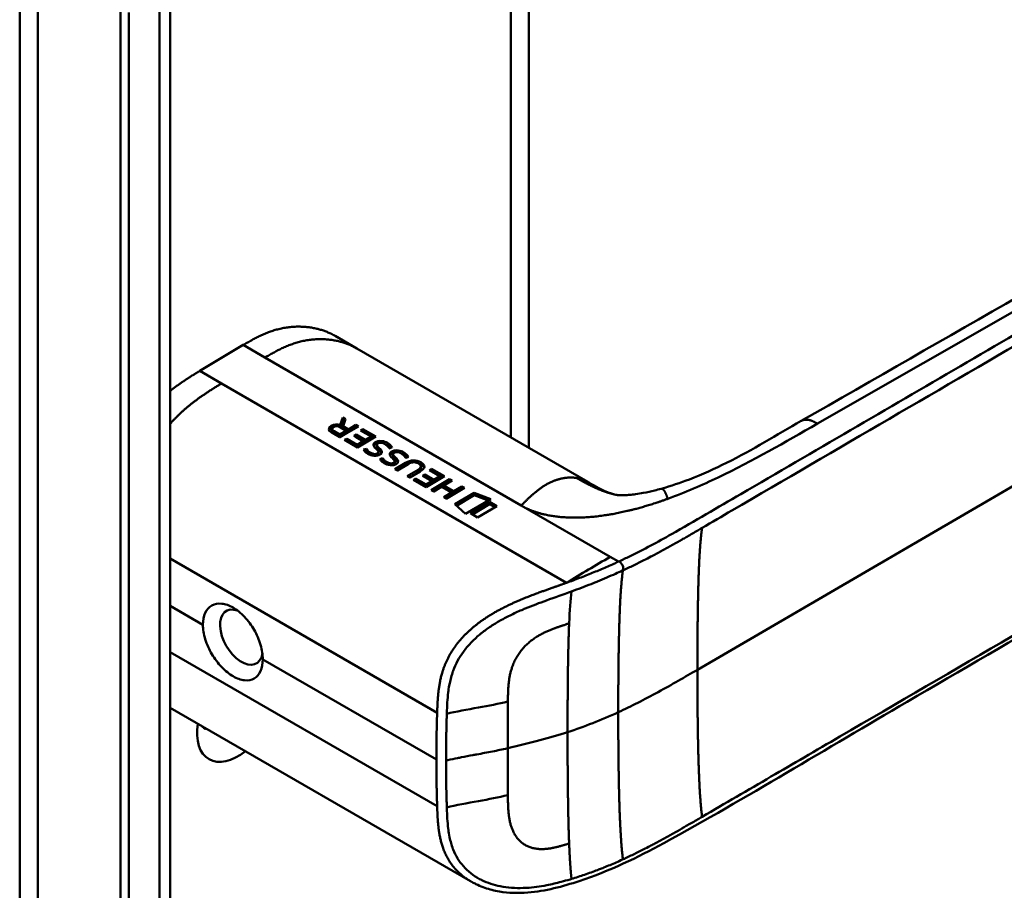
# Model space of a CAD drawing. Header units: millimetres. Extents: x 20 to 833, y 20 to 574.
# Tile 8 of 19: x 369 to 401, y 121 to 149. Entities that reach past the tile are written whole.
import ezdxf

# ---------------------------------------------------------------- set-up
doc = ezdxf.new("R2010")
doc.units = ezdxf.units.MM
doc.header["$LTSCALE"] = 2
doc.layers.add('Sichtbare Kanten(DIN)', color=7, linetype='Continuous', lineweight=50)
doc.layers.add('Sichtbare tangentiale Kanten(DIN)', color=7, linetype='Continuous', lineweight=50)

msp = doc.modelspace()

# ---------------------------------------------------------------- linework, layer by layer
at = {"layer": 'Sichtbare Kanten(DIN)'}
for p, q in [((385.08, 164.073), (385.08, 135.2)), ((373.412, 150.097), (373.412, 88.229)), ((371.796, 87), (371.796, 149.521)), ((372.07, 149.362), (372.07, 86.841)), ((379.491, 138.427), (378.784, 138.835)), ((374.374, 137.7), (375.788, 138.542)), ((379.491, 138.427), (387.008, 134.087)), ((374.374, 137.7), (375.081, 137.292)), ((375.081, 137.292), (386.314, 130.806)), ((378.946, 135.941), (379.03, 136.184)), ((379.03, 136.184), (379.031, 136.103)), ((379.03, 136.184), (379.121, 136.132)), ((379.535, 135.893), (378.938, 135.538)), ((378.946, 135.941), (378.947, 135.868)), ((378.949, 135.866), (379.031, 136.103)), ((379.144, 135.754), (378.959, 135.861)), ((379.031, 136.103), (379.097, 136.065)), ((379.121, 136.132), (379.04, 135.9)), ((379.04, 135.9), (379.041, 135.819)), ((379.04, 135.9), (379.217, 135.797)), ((379.217, 135.797), (379.455, 135.939)), ((379.455, 135.939), (379.535, 135.893)), ((379.455, 135.939), (379.456, 135.858)), ((378.938, 135.538), (378.665, 135.697)), ((378.683, 135.81), (378.684, 135.729)), ((378.747, 135.735), (378.932, 135.628)), ((378.748, 135.654), (378.933, 135.547)), ((378.932, 135.628), (379.144, 135.754)), ((378.932, 135.628), (378.933, 135.547)), ((378.933, 135.547), (379.145, 135.673)), ((379.041, 135.819), (379.218, 135.716)), ((379.144, 135.754), (379.145, 135.673)), ((379.217, 135.797), (379.218, 135.716)), ((379.218, 135.716), (379.456, 135.858)), ((379.386, 135.583), (379.459, 135.626)), ((379.688, 135.409), (379.386, 135.583)), ((379.456, 135.858), (379.466, 135.852)), ((379.456, 135.543), (379.46, 135.545)), ((379.459, 135.626), (379.76, 135.452)), ((379.459, 135.626), (379.46, 135.545)), ((379.46, 135.545), (379.762, 135.371)), ((380.103, 135.564), (379.507, 135.209)), ((379.609, 135.764), (379.682, 135.808)), ((379.952, 135.566), (379.609, 135.764)), ((379.679, 135.724), (379.683, 135.727)), ((379.682, 135.808), (380.103, 135.564)), ((379.682, 135.808), (379.683, 135.727)), ((379.683, 135.727), (380.035, 135.523)), ((379.76, 135.452), (379.952, 135.566)), ((379.952, 135.566), (379.953, 135.485)), ((379.09, 135.451), (379.162, 135.494)), ((379.507, 135.209), (379.09, 135.451)), ((379.159, 135.411), (379.163, 135.413)), ((379.162, 135.494), (379.163, 135.413)), ((379.162, 135.494), (379.501, 135.298)), ((379.163, 135.413), (379.502, 135.217)), ((379.501, 135.298), (379.688, 135.409)), ((379.501, 135.298), (379.502, 135.217)), ((379.502, 135.217), (379.689, 135.328)), ((379.688, 135.409), (379.689, 135.328)), ((379.76, 135.452), (379.762, 135.371)), ((379.762, 135.371), (379.953, 135.485)), ((380.135, 135.296), (380.136, 135.215)), ((380.135, 135.291), (380.136, 135.21)), ((380.169, 135.34), (380.167, 135.339)), ((379.704, 135.138), (379.796, 135.168)), ((379.755, 135.073), (379.797, 135.087)), ((379.796, 135.168), (379.797, 135.087)), ((380.023, 135.002), (380.028, 135.001)), ((380.186, 135.075), (380.184, 135.078)), ((380.185, 135.217), (380.186, 135.136)), ((380.188, 135.064), (380.189, 134.983)), ((380.216, 135.187), (380.217, 135.106)), ((380.665, 134.99), (380.666, 134.909)), ((380.665, 134.984), (380.666, 134.903)), ((380.7, 135.034), (380.697, 135.032)), ((380.715, 134.91), (380.716, 134.829)), ((380.235, 134.831), (380.326, 134.861)), ((380.285, 134.766), (380.327, 134.78)), ((380.326, 134.861), (380.327, 134.78)), ((380.553, 134.695), (380.558, 134.694)), ((380.716, 134.768), (380.715, 134.771)), ((380.718, 134.757), (380.719, 134.676)), ((380.726, 134.505), (381.069, 134.709)), ((380.746, 134.88), (380.747, 134.799)), ((380.795, 134.464), (381.07, 134.628)), ((381.152, 134.666), (380.804, 134.459)), ((381.499, 134.681), (381.497, 134.682)), ((381.574, 134.591), (381.575, 134.51)), ((380.804, 134.459), (380.726, 134.505)), ((381.129, 134.272), (381.477, 134.479)), ((381.207, 134.226), (381.129, 134.272)), ((381.198, 134.231), (381.478, 134.398)), ((381.55, 134.43), (381.207, 134.226)), ((381.623, 134.29), (381.696, 134.333)), ((381.924, 134.116), (381.623, 134.29)), ((381.696, 134.333), (381.697, 134.252)), ((381.696, 134.333), (381.997, 134.159)), ((382.34, 134.27), (381.744, 133.916)), ((381.846, 134.471), (381.918, 134.514)), ((382.189, 134.273), (381.846, 134.471)), ((381.915, 134.431), (381.919, 134.433)), ((381.918, 134.514), (382.34, 134.27)), ((381.918, 134.514), (381.919, 134.433)), ((381.919, 134.433), (382.271, 134.23)), ((381.997, 134.159), (382.189, 134.273)), ((382.189, 134.273), (382.19, 134.192)), ((381.326, 134.157), (381.399, 134.201)), ((381.744, 133.916), (381.326, 134.157)), ((381.396, 134.117), (381.4, 134.12)), ((381.399, 134.201), (381.738, 134.005)), ((381.399, 134.201), (381.4, 134.12)), ((381.4, 134.12), (381.739, 133.924)), ((381.693, 134.25), (381.697, 134.252)), ((381.697, 134.252), (381.998, 134.078)), ((381.738, 134.005), (381.924, 134.116)), ((381.738, 134.005), (381.739, 133.924)), ((381.739, 133.924), (381.925, 134.035)), ((381.909, 133.82), (382.505, 134.175)), ((381.924, 134.116), (381.925, 134.035)), ((381.978, 133.78), (382.506, 134.094)), ((381.997, 134.159), (381.998, 134.078)), ((381.998, 134.078), (382.19, 134.192)), ((382.583, 134.129), (382.321, 133.973)), ((382.321, 133.973), (382.645, 133.786)), ((382.321, 133.973), (382.322, 133.892)), ((382.505, 134.175), (382.583, 134.129)), ((382.505, 134.175), (382.506, 134.094)), ((382.506, 134.094), (382.515, 134.089)), ((382.645, 133.786), (382.908, 133.942)), ((382.908, 133.942), (382.986, 133.896)), ((382.908, 133.942), (382.909, 133.861)), ((381.987, 133.775), (381.909, 133.82)), ((382.246, 133.929), (381.987, 133.775)), ((382.571, 133.741), (382.246, 133.929)), ((382.312, 133.587), (382.571, 133.741)), ((382.322, 133.892), (382.646, 133.705)), ((382.381, 133.547), (382.572, 133.66)), ((382.986, 133.896), (382.39, 133.542)), ((382.571, 133.741), (382.572, 133.66)), ((382.645, 133.786), (382.646, 133.705)), ((382.646, 133.705), (382.909, 133.861)), ((382.676, 133.359), (383.303, 133.732)), ((382.731, 133.31), (383.304, 133.651)), ((382.909, 133.861), (382.918, 133.856)), ((383.303, 133.732), (383.842, 133.531)), ((383.303, 133.732), (383.304, 133.651)), ((383.304, 133.651), (383.758, 133.481)), ((389.39, 133.865), (389.39, 133.865)), ((382.39, 133.542), (382.312, 133.587)), ((383.025, 133.045), (382.676, 133.359)), ((383.842, 133.531), (383.025, 133.045)), ((383.18, 133.068), (383.806, 133.44)), ((383.25, 133.028), (383.807, 133.359)), ((384.043, 133.302), (383.418, 132.931)), ((383.806, 133.44), (383.807, 133.359)), ((383.806, 133.44), (384.043, 133.302)), ((383.807, 133.359), (383.975, 133.261)), ((383.418, 132.931), (383.18, 133.068)), ((383.212, 129.305), (383.212, 129.305)), ((373.412, 126.741), (383.18, 121.102)), ((382.397, 124.203), (382.397, 124.203)), ((385.08, 122.22), (385.08, 122.22)), ((383.18, 121.102), (383.18, 121.102))]:
    msp.add_line(p, q, dxfattribs=at)
for centre, major_axis, ratio, start_param, end_param in [((378.88, 135.605), (-0.314, 0.224), 0.867096, 5.088467, 5.919275), ((379.154, 135.788), (-0.47, 0.025), 0.306845, 5.8521, 6.824844), ((378.881, 135.524), (-0.314, 0.224), 0.867096, 5.753826, 5.919275), ((379.155, 135.707), (-0.47, 0.025), 0.306845, 0.02028, 0.541659), ((380.383, 135.056), (-0.239, 0.267), 0.619495, 5.625764, 6.147151), ((379.638, 135.533), (-0.482, 0.52), 0.283399, 2.674667, 2.735626), ((380.012, 135.19), (-0.167, 0.152), 0.729766, 2.233297, 2.693591), ((380.168, 135.07), (-0.0114, 0.0283), 0.581092, 4.323657, 4.631736), ((380.914, 134.749), (-0.239, 0.267), 0.619816, 5.625026, 6.146719), ((380.135, 135.267), (-0.514, 0.56), 0.272377, 2.69527, 2.754411), ((380.543, 134.885), (-0.167, 0.154), 0.73052, 2.242303, 2.700135), ((380.699, 134.764), (-0.0114, 0.0283), 0.581092, 4.323657, 4.631736), ((381.247, 133.672), (0.157, 1.112), 0.63156, 6.033796, 6.75226), ((381.248, 133.591), (0.157, 1.112), 0.63156, 0.331858, 0.469074), ((372.48, 134.161), (9.094, 0.433), 0.080576, 6.132809, 6.407742), ((381.248, 133.591), (0.157, 1.112), 0.63156, 6.033796, 6.131298), ((379.779, 134.52), (1.904, 0.072), 0.219647, 5.899786, 6.618126), ((379.78, 134.439), (1.904, 0.072), 0.219647, 0.091668, 0.33494), ((372.481, 134.08), (9.094, 0.433), 0.080576, 6.132809, 6.280449), ((375.731, 129.037), (0.492, -0.852), 0.57735, 2.535836, 6.884393), ((375.606, 126.675), (-0.93, -1.611), 0.57735, 5.305464, 7.260907), ((375.04, 127.002), (-0.53, -0.918), 0.57735, 6.086577, 6.479794)]:
    msp.add_ellipse(centre, major_axis=major_axis, ratio=ratio, start_param=start_param, end_param=end_param, dxfattribs=at)
for points, degree, knots in [([(393.949, 136.07), (403.417, 141.492), (412.883, 146.913), (423.323, 152.939), (424.355, 153.536), (425.387, 154.132)], 3, [0, 0, 0, 0, 10.000028, 10.000028, 11.098058, 11.098058, 11.098058, 11.098058]), ([(368.514, 91.495), (368.514, 102.382), (368.514, 113.269), (368.514, 133.891), (368.514, 143.627), (368.514, 153.363)], 3, [0, 0, 0, 0, 10, 10, 18.94314, 18.94314, 18.94314, 18.94314]), ([(430.023, 148.164), (430.023, 148.164), (430.023, 148.163), (430.023, 148.162), (430.023, 148.162), (430.023, 148.161), (430.023, 148.16), (430.024, 148.159), (430.024, 148.158), (430.024, 148.156), (430.024, 148.155), (430.025, 148.153), (430.025, 148.152), (430.026, 148.148), (430.026, 148.146), (430.027, 148.139), (430.028, 148.135), (430.03, 148.121), (430.032, 148.112), (430.037, 148.077), (430.041, 148.053), (430.054, 147.958), (430.06, 147.891), (430.073, 147.624), (430.058, 147.431), (429.943, 146.872), (429.773, 146.513), (429.256, 145.803), (428.884, 145.451), (427.917, 144.712), (427.282, 144.339), (425.089, 143.06), (423.528, 142.152), (417.286, 138.518), (412.605, 135.792), (404.412, 131.021), (400.901, 128.976), (394.757, 125.398), (392.192, 123.827), (388.63, 121.874), (387.72, 121.43), (386.188, 120.928), (385.622, 120.774), (384.74, 120.704), (384.426, 120.711), (383.963, 120.79), (383.804, 120.83), (383.572, 120.911), (383.495, 120.942), (383.38, 120.995), (383.341, 121.014), (383.283, 121.044), (383.263, 121.055), (383.234, 121.071), (383.223, 121.077), (383.208, 121.086), (383.202, 121.089), (383.194, 121.094), (383.191, 121.095), (383.187, 121.098), (383.185, 121.099), (383.183, 121.1), (383.181, 121.101), (383.18, 121.102)], 3, [0, 0, 0, 0, 0.000812, 0.000812, 0.001159, 0.001159, 0.001709, 0.001709, 0.00226, 0.00226, 0.00297, 0.00297, 0.004051, 0.004051, 0.005946, 0.005946, 0.009784, 0.009784, 0.018899, 0.018899, 0.044942, 0.044942, 0.123041, 0.123041, 0.357876, 0.357876, 0.819393, 0.819393, 1.341428, 1.341428, 2.016287, 2.016287, 3.678544, 3.678544, 8.665313, 8.665313, 12.40539, 12.40539, 15.210451, 15.210451, 16.085372, 16.085372, 16.55485, 16.55485, 16.809473, 16.809473, 16.944798, 16.944798, 17.014076, 17.014076, 17.049094, 17.049094, 17.066817, 17.066817, 17.075861, 17.075861, 17.080537, 17.080537, 17.082986, 17.082986, 17.084274, 17.084274, 17.085621, 17.085621, 17.085621, 17.085621]), ([(378.784, 138.835), (378.618, 138.931), (378.092, 139.16), (377.468, 139.226), (376.794, 139.115), (376.24, 138.803), (375.788, 138.542)], 5, [0.4967795, 0.4967795, 0.4967795, 0.4967795, 0.4967795, 0.4967795, 0.6666667, 1, 1, 1, 1, 1, 1]), ([(389.39, 133.865), (389.712, 133.953), (390.018, 134.059), (390.737, 134.336), (391.138, 134.519), (392.381, 135.134), (393.142, 135.609), (393.949, 136.07)], 3, [0, 0, 0, 0, 0.257742, 0.257742, 0.636588, 0.636588, 1.488142, 1.488142, 1.488142, 1.488142]), ([(381.497, 134.682), (381.488, 134.688), (381.477, 134.693), (381.446, 134.707), (381.423, 134.715), (381.376, 134.724), (381.354, 134.726), (381.306, 134.724), (381.283, 134.72), (381.221, 134.703), (381.184, 134.685), (381.152, 134.666)], 3, [-0.09871822, -0.09871822, -0.09871822, -0.09871822, -0.08841169, -0.08841169, -0.06862142, -0.06862142, -0.05132957, -0.05132957, -0.03330955, -0.03330955, 0, 0, 0, 0]), ([(387.018, 134.081), (387.139, 134.011), (387.247, 133.95), (387.437, 133.847), (387.52, 133.806), (387.699, 133.728), (387.78, 133.701), (387.867, 133.68)], 3, [0, 0, 0, 0, 0.1284427, 0.1284427, 0.2652531, 0.2652531, 0.4733811, 0.4733811, 0.4733811, 0.4733811]), ([(387.867, 133.68), (387.935, 133.663), (387.953, 133.661), (388.03, 133.655), (388.061, 133.653), (388.136, 133.653), (388.167, 133.653), (388.251, 133.656), (388.309, 133.66), (388.429, 133.671), (388.493, 133.678), (388.641, 133.698), (388.725, 133.713), (388.934, 133.752), (389.058, 133.78), (389.25, 133.827), (389.321, 133.846), (389.39, 133.865)], 3, [0, 0, 0, 0, 0.1743179, 0.1743179, 0.2462745, 0.2462745, 0.2848204, 0.2848204, 0.3367602, 0.3367602, 0.387016, 0.387016, 0.4510804, 0.4510804, 0.5461058, 0.5461058, 0.6016777, 0.6016777, 0.6016777, 0.6016777]), ([(374.478, 129.439), (374.478, 129.439), (374.478, 129.439), (374.478, 129.58), (374.504, 129.716), (374.605, 129.935), (374.682, 130.018), (374.858, 130.116), (374.968, 130.138), (375.208, 130.114), (375.338, 130.067), (375.46, 129.997), (375.582, 129.926), (375.711, 129.824), (375.949, 129.571), (376.057, 129.422), (376.229, 129.124), (376.303, 128.954), (376.402, 128.62), (376.426, 128.455), (376.426, 128.314), (376.426, 128.314), (376.426, 128.314)], 3, [1.55009, 1.55009, 1.55009, 1.55009, 1.550123, 1.550123, 1.679687, 1.679687, 1.809251, 1.809251, 1.938041, 1.938041, 2.066832, 2.066832, 2.066832, 2.195892, 2.195892, 2.324951, 2.324951, 2.454246, 2.454246, 2.58354, 2.58354, 2.583573, 2.583573, 2.583573, 2.583573]), ([(374.478, 129.439), (374.478, 129.298), (374.504, 129.133), (374.605, 128.8), (374.682, 128.632), (374.858, 128.335), (374.968, 128.188), (375.208, 127.938), (375.338, 127.836), (375.582, 127.695), (375.711, 127.648), (375.949, 127.622), (376.057, 127.644), (376.229, 127.74), (376.303, 127.821), (376.402, 128.038), (376.426, 128.174), (376.426, 128.314)], 3, [-1.550092, -1.550092, -1.550092, -1.550092, -1.420561, -1.420561, -1.290997, -1.290997, -1.162206, -1.162206, -1.033415, -1.033415, -0.904355, -0.904355, -0.775296, -0.775296, -0.646001, -0.646001, -0.51674, -0.51674, -0.51674, -0.51674])]:
    msp.add_open_spline(points, degree=degree, knots=knots, dxfattribs=at)
for points, degree in [([(374.374, 137.7), (374.167, 137.573), (373.967, 137.448), (373.775, 137.32), (373.589, 137.188), (373.412, 137.049)], 5), ([(378.665, 135.697), (378.576, 135.752), (378.528, 135.836), (378.656, 135.912)], 3), ([(378.959, 135.861), (378.902, 135.894), (378.816, 135.922), (378.73, 135.871)], 3), ([(378.589, 135.769), (378.601, 135.79), (378.623, 135.811), (378.657, 135.831)], 3), ([(380.026, 135.293), (380.023, 135.318), (380.035, 135.343), (380.067, 135.368)], 3), ([(380.114, 135.163), (380.055, 135.218), (380.032, 135.256), (380.026, 135.293)], 3), ([(380.038, 135.256), (380.045, 135.267), (380.056, 135.278), (380.068, 135.287)], 3), ([(380.067, 135.368), (380.119, 135.409), (380.199, 135.432), (380.305, 135.418)], 3), ([(380.068, 135.287), (380.091, 135.305), (380.118, 135.319), (380.151, 135.328)], 3), ([(380.167, 135.339), (380.141, 135.324), (380.133, 135.311), (380.135, 135.291)], 3), ([(380.135, 135.291), (380.139, 135.272), (380.155, 135.248), (380.185, 135.217)], 3), ([(380.471, 135.265), (380.416, 135.314), (380.359, 135.347), (380.296, 135.358)], 3), ([(380.305, 135.418), (380.366, 135.409), (380.423, 135.39), (380.479, 135.357)], 3), ([(380.417, 135.307), (380.438, 135.299), (380.459, 135.288), (380.48, 135.276)], 3), ([(380.539, 135.174), (380.539, 135.174), (380.519, 135.224), (380.471, 135.265)], 3), ([(380.479, 135.357), (380.497, 135.347), (380.513, 135.336), (380.531, 135.323)], 3), ([(380.48, 135.276), (380.498, 135.266), (380.514, 135.255), (380.532, 135.242)], 3), ([(380.531, 135.323), (380.594, 135.28), (380.63, 135.221), (380.634, 135.209)], 3), ([(380.532, 135.242), (380.555, 135.227), (380.574, 135.209), (380.589, 135.192)], 3), ([(379.722, 135.11), (379.716, 135.118), (379.704, 135.138), (379.704, 135.138)], 3), ([(379.803, 135.031), (379.778, 135.05), (379.743, 135.08), (379.722, 135.11)], 3), ([(379.796, 135.168), (379.796, 135.168), (379.839, 135.113), (379.86, 135.092)], 3), ([(379.797, 135.087), (379.797, 135.087), (379.84, 135.032), (379.861, 135.011)], 3), ([(379.987, 134.944), (379.917, 134.962), (379.863, 134.987), (379.803, 135.031)], 3), ([(379.86, 135.092), (379.899, 135.054), (379.945, 135.026), (380.002, 135.008)], 3), ([(379.861, 135.011), (379.879, 134.994), (379.898, 134.979), (379.918, 134.966)], 3), ([(380.199, 134.958), (380.146, 134.935), (380.068, 134.924), (379.987, 134.944)], 3), ([(380.184, 135.078), (380.176, 135.1), (380.154, 135.127), (380.114, 135.163)], 3), ([(380.115, 135), (380.158, 135.011), (380.19, 135.039), (380.188, 135.066)], 3), ([(380.136, 135.215), (380.136, 135.214), (380.136, 135.212), (380.136, 135.21)], 3), ([(380.136, 135.21), (380.14, 135.191), (380.156, 135.167), (380.186, 135.136)], 3), ([(380.171, 134.948), (380.182, 134.958), (380.189, 134.971), (380.189, 134.983)], 3), ([(380.185, 135.217), (380.189, 135.212), (380.216, 135.187), (380.216, 135.187)], 3), ([(380.186, 135.136), (380.19, 135.131), (380.217, 135.106), (380.217, 135.106)], 3), ([(380.234, 134.976), (380.213, 134.964), (380.207, 134.962), (380.199, 134.958)], 3), ([(380.216, 135.187), (380.255, 135.151), (380.276, 135.124), (380.289, 135.098)], 3), ([(380.217, 135.106), (380.253, 135.073), (380.274, 135.047), (380.287, 135.023)], 3), ([(380.289, 135.098), (380.309, 135.058), (380.301, 135.015), (380.234, 134.976)], 3), ([(380.634, 135.209), (380.629, 135.207), (380.539, 135.174), (380.539, 135.174)], 3), ([(380.557, 134.987), (380.553, 135.012), (380.565, 135.036), (380.598, 135.062)], 3), ([(380.644, 134.856), (380.585, 134.911), (380.562, 134.949), (380.557, 134.987)], 3), ([(380.569, 134.949), (380.575, 134.96), (380.585, 134.97), (380.599, 134.981)], 3), ([(380.598, 135.062), (380.65, 135.102), (380.73, 135.125), (380.836, 135.111)], 3), ([(380.599, 134.981), (380.621, 134.998), (380.649, 135.012), (380.682, 135.021)], 3), ([(380.697, 135.032), (380.672, 135.017), (380.663, 135.004), (380.665, 134.984)], 3), ([(380.665, 134.984), (380.669, 134.965), (380.685, 134.941), (380.715, 134.91)], 3), ([(380.666, 134.909), (380.666, 134.907), (380.666, 134.905), (380.666, 134.903)], 3), ([(380.666, 134.903), (380.67, 134.884), (380.686, 134.86), (380.716, 134.829)], 3), ([(380.715, 134.91), (380.72, 134.906), (380.746, 134.881), (380.746, 134.88)], 3), ([(381.002, 134.958), (380.947, 135.007), (380.889, 135.04), (380.826, 135.051)], 3), ([(380.836, 135.111), (380.896, 135.103), (380.953, 135.083), (381.009, 135.051)], 3), ([(380.948, 135.001), (380.969, 134.992), (380.99, 134.982), (381.011, 134.97)], 3), ([(381.07, 134.867), (381.07, 134.867), (381.049, 134.917), (381.002, 134.958)], 3), ([(381.009, 135.051), (381.027, 135.04), (381.044, 135.029), (381.062, 135.017)], 3), ([(381.011, 134.97), (381.028, 134.959), (381.045, 134.948), (381.063, 134.936)], 3), ([(381.062, 135.017), (381.124, 134.973), (381.16, 134.914), (381.165, 134.902)], 3), ([(381.063, 134.936), (381.085, 134.92), (381.104, 134.902), (381.12, 134.886)], 3), ([(381.165, 134.902), (381.159, 134.9), (381.07, 134.867), (381.07, 134.867)], 3), ([(380.252, 134.803), (380.246, 134.812), (380.235, 134.831), (380.235, 134.831)], 3), ([(380.334, 134.725), (380.308, 134.743), (380.274, 134.774), (380.252, 134.803)], 3), ([(380.326, 134.861), (380.326, 134.861), (380.369, 134.807), (380.391, 134.786)], 3), ([(380.327, 134.78), (380.327, 134.78), (380.37, 134.726), (380.392, 134.705)], 3), ([(380.517, 134.638), (380.448, 134.655), (380.393, 134.68), (380.334, 134.725)], 3), ([(380.391, 134.786), (380.43, 134.747), (380.475, 134.72), (380.533, 134.701)], 3), ([(380.392, 134.705), (380.409, 134.688), (380.428, 134.672), (380.449, 134.659)], 3), ([(380.73, 134.652), (380.676, 134.628), (380.598, 134.617), (380.517, 134.638)], 3), ([(380.715, 134.771), (380.706, 134.793), (380.684, 134.82), (380.644, 134.856)], 3), ([(380.645, 134.694), (380.688, 134.705), (380.72, 134.732), (380.718, 134.759)], 3), ([(380.701, 134.641), (380.713, 134.652), (380.72, 134.664), (380.719, 134.676)], 3), ([(380.716, 134.829), (380.721, 134.825), (380.747, 134.8), (380.747, 134.799)], 3), ([(380.764, 134.669), (380.743, 134.657), (380.737, 134.655), (380.73, 134.652)], 3), ([(380.746, 134.88), (380.785, 134.845), (380.806, 134.817), (380.819, 134.791)], 3), ([(380.747, 134.799), (380.783, 134.766), (380.804, 134.74), (380.817, 134.716)], 3), ([(380.819, 134.791), (380.839, 134.751), (380.832, 134.708), (380.764, 134.669)], 3), ([(387.728, 131.648), (387.257, 131.376), (386.786, 131.097), (386.314, 130.806)], 3)]:
    msp.add_open_spline(points, degree=degree, dxfattribs=at)
at = {"layer": 'Sichtbare tangentiale Kanten(DIN)'}
for p, q in [((384.494, 135.538), (384.494, 163.734)), ((426.002, 154.026), (394.474, 135.983)), ((390.569, 127.979), (426.47, 148.884)), ((376.495, 138.134), (375.788, 138.542)), ((384.836, 133.318), (376.495, 138.134)), ((378.656, 135.912), (378.657, 135.831)), ((378.747, 135.735), (378.748, 135.654)), ((380.067, 135.368), (380.068, 135.287)), ((380.305, 135.418), (380.306, 135.356)), ((380.479, 135.357), (380.48, 135.276)), ((380.531, 135.323), (380.532, 135.242)), ((379.86, 135.092), (379.861, 135.011)), ((380.002, 135.008), (380.003, 134.941)), ((380.023, 135.002), (380.024, 134.937)), ((380.028, 135.001), (380.029, 134.936)), ((380.115, 135), (380.116, 134.936)), ((380.289, 135.098), (380.29, 135.028)), ((380.598, 135.062), (380.599, 134.981)), ((380.836, 135.111), (380.837, 135.049)), ((381.009, 135.051), (381.011, 134.97)), ((381.062, 135.017), (381.063, 134.936)), ((380.391, 134.786), (380.392, 134.705)), ((380.533, 134.701), (380.533, 134.634)), ((380.553, 134.695), (380.554, 134.63)), ((380.558, 134.694), (380.559, 134.63)), ((380.645, 134.694), (380.646, 134.629)), ((380.819, 134.791), (380.82, 134.721)), ((381.069, 134.709), (381.07, 134.628)), ((381.572, 134.725), (381.573, 134.644)), ((381.477, 134.479), (381.478, 134.398)), ((384.836, 133.318), (387.728, 131.648)), ((373.412, 131.593), (382.1, 126.577)), ((387.728, 131.648), (387.998, 131.493)), ((388.147, 131.209), (388.145, 131.208)), ((374.478, 129.439), (373.412, 130.055)), ((373.412, 128.55), (382.1, 123.534)), ((382.074, 125.053), (376.426, 128.314)), ((384.402, 126.94), (384.402, 126.942)), ((384.402, 123.897), (384.402, 123.894)), ((384.494, 122.932), (384.494, 122.932))]:
    msp.add_line(p, q, dxfattribs=at)
for centre, major_axis, ratio, start_param, end_param in [((384.457, 125.177), (-0.004, 3.508), 0.017337, 1.044244, 1.500022), ((384.457, 125.542), (-0.002, -3.501), 0.017405, 4.745995, 5.201711)]:
    msp.add_ellipse(centre, major_axis=major_axis, ratio=ratio, start_param=start_param, end_param=end_param, dxfattribs=at)
for points, degree, knots in [([(421.884, 163.714), (421.887, 163.713), (421.889, 163.711), (421.891, 163.71), (421.976, 163.661), (422.059, 163.613), (422.142, 163.565), (422.225, 163.518), (422.307, 163.47), (422.389, 163.423), (422.472, 163.375), (422.555, 163.328), (422.639, 163.279), (422.723, 163.231), (422.809, 163.182), (422.896, 163.131), (422.94, 163.106), (422.984, 163.081), (423.029, 163.055), (423.073, 163.03), (423.118, 163.004), (423.163, 162.978), (423.253, 162.926), (423.346, 162.873), (423.438, 162.82), (423.531, 162.767), (423.624, 162.714), (423.716, 162.661), (423.808, 162.608), (423.9, 162.556), (423.99, 162.504), (424.08, 162.452), (424.169, 162.402), (424.256, 162.352), (424.343, 162.302), (424.429, 162.253), (424.514, 162.204), (424.598, 162.155), (424.682, 162.107), (424.766, 162.06), (424.849, 162.012), (424.933, 161.964), (425.016, 161.916), (425.1, 161.868), (425.183, 161.82), (425.268, 161.772), (425.352, 161.724), (425.437, 161.675), (425.522, 161.627), (425.607, 161.578), (425.693, 161.529), (425.779, 161.48), (425.865, 161.431), (425.951, 161.381), (426.037, 161.332), (427.054, 160.75), (428.026, 160.189), (428.765, 159.484), (429.28, 158.994), (429.661, 158.431), (429.793, 157.862), (429.948, 157.193), (429.769, 156.522), (429.3, 155.906), (428.863, 155.332), (428.19, 154.825), (427.446, 154.36), (426.835, 153.978), (426.185, 153.612), (425.545, 153.239), (422.7, 151.582), (419.842, 149.918), (416.991, 148.258), (412.229, 145.485), (407.462, 142.709), (402.699, 139.935), (400.317, 138.548), (397.935, 137.161), (395.553, 135.774), (394.362, 135.081), (393.171, 134.387), (391.98, 133.694), (391.23, 133.257), (390.483, 132.814), (389.727, 132.386), (389.282, 132.135), (388.834, 131.893), (388.358, 131.662), (388.247, 131.609), (388.136, 131.556), (388.018, 131.502)], 3, [0, 0, 0, 0, 0.002518, 0.002518, 0.002518, 0.094944, 0.094944, 0.094944, 0.18737, 0.18737, 0.18737, 0.279796, 0.279796, 0.279796, 0.372222, 0.372222, 0.372222, 0.418434, 0.418434, 0.418434, 0.464647, 0.464647, 0.464647, 0.557073, 0.557073, 0.557073, 0.649499, 0.649499, 0.649499, 0.741925, 0.741925, 0.741925, 0.834351, 0.834351, 0.834351, 0.926776, 0.926776, 0.926776, 1.019202, 1.019202, 1.019202, 1.111628, 1.111628, 1.111628, 1.204054, 1.204054, 1.204054, 1.29648, 1.29648, 1.29648, 1.388905, 1.388905, 1.388905, 1.481331, 1.481331, 1.481331, 2.571552, 2.571552, 2.571552, 3.331424, 3.331424, 3.331424, 4.2235, 4.2235, 4.2235, 5.055186, 5.055186, 5.055186, 5.737675, 5.737675, 5.737675, 8.775646, 8.775646, 8.775646, 13.850256, 13.850256, 13.850256, 16.38756, 16.38756, 16.38756, 17.656213, 17.656213, 17.656213, 18.455338, 18.455338, 18.455338, 18.924865, 18.924865, 18.924865, 19.034762, 19.034762, 19.034762, 19.034762]), ([(417.646, 148.271), (412.414, 145.224), (407.177, 142.174), (401.946, 139.128), (398.528, 137.138), (395.111, 135.148), (391.694, 133.158), (391.369, 132.969), (391.045, 132.78), (390.721, 132.591)], 3, [3.186788, 3.186788, 3.186788, 3.186788, 8.760538, 8.760538, 8.760538, 12.401919, 12.401919, 12.401919, 12.747463, 12.747463, 12.747463, 12.747463]), ([(417.646, 138.871), (410.167, 134.516), (402.687, 130.16), (395.208, 125.805), (394.82, 125.579), (394.432, 125.353), (394.044, 125.127), (393.684, 124.918), (393.324, 124.708), (392.964, 124.499), (392.216, 124.063), (391.469, 123.628), (390.721, 123.192)], 3, [3.18679, 3.18679, 3.18679, 3.18679, 11.154099, 11.154099, 11.154099, 11.571149, 11.571149, 11.571149, 11.950756, 11.950756, 11.950756, 12.747463, 12.747463, 12.747463, 12.747463]), ([(379.491, 138.427), (379.325, 138.523), (378.799, 138.752), (378.175, 138.818), (377.501, 138.707), (376.947, 138.395), (376.495, 138.134)], 5, [0.4967795, 0.4967795, 0.4967795, 0.4967795, 0.4967795, 0.4967795, 0.6666667, 1, 1, 1, 1, 1, 1]), ([(394.474, 135.983), (393.426, 135.383), (392.382, 134.779), (391.247, 134.235), (390.724, 133.984), (390.181, 133.747), (389.606, 133.539)], 3, [0, 0, 0, 0, 0.684839, 0.684839, 0.684839, 1, 1, 1, 1]), ([(386.633, 134.216), (386.709, 134.173), (386.858, 134.089), (387.08, 133.968), (387.319, 133.854), (387.571, 133.76), (387.752, 133.708), (387.852, 133.683), (387.867, 133.68)], 5, [0, 0, 0, 0, 0, 0, 0.1666667, 0.3333333, 0.5, 0.5289934, 0.5289934, 0.5289934, 0.5289934, 0.5289934, 0.5289934]), ([(389.39, 133.865), (389.409, 133.87), (389.449, 133.864), (389.492, 133.818), (389.536, 133.723), (389.582, 133.601), (389.606, 133.539)], 5, [0.5016416, 0.5016416, 0.5016416, 0.5016416, 0.5016416, 0.5016416, 0.75, 1, 1, 1, 1, 1, 1]), ([(390.721, 132.591), (390.674, 132.564), (390.628, 132.537), (390.581, 132.51), (390.524, 132.477), (390.467, 132.444), (390.405, 132.408), (390.292, 132.342), (390.194, 132.286), (390.098, 132.231), (390.09, 132.226), (390.082, 132.221), (390.073, 132.216), (389.972, 132.158), (389.877, 132.105), (389.781, 132.051), (389.676, 131.992), (389.572, 131.934), (389.467, 131.876), (389.362, 131.819), (389.256, 131.762), (389.151, 131.707), (389.12, 131.69), (389.089, 131.674), (389.057, 131.657), (388.979, 131.616), (388.902, 131.577), (388.824, 131.537), (388.713, 131.48), (388.601, 131.425), (388.489, 131.37), (388.375, 131.316), (388.261, 131.262), (388.147, 131.209)], 3, [0, 0, 0, 0, 0.0493687, 0.0493687, 0.0493687, 0.1101418, 0.1101418, 0.1101418, 0.2201433, 0.2201433, 0.2201433, 0.2290985, 0.2290985, 0.2290985, 0.3299892, 0.3299892, 0.3299892, 0.4391613, 0.4391613, 0.4391613, 0.5480388, 0.5480388, 0.5480388, 0.5800984, 0.5800984, 0.5800984, 0.6576871, 0.6576871, 0.6576871, 0.7681813, 0.7681813, 0.7681813, 0.8792555, 0.8792555, 0.8792555, 0.8792555]), ([(387.998, 131.493), (387.937, 131.465), (387.866, 131.433), (387.736, 131.375), (387.67, 131.346), (387.537, 131.288), (387.47, 131.26), (387.336, 131.203), (387.268, 131.175), (387.131, 131.119), (387.062, 131.091), (386.925, 131.036), (386.856, 131.009), (386.716, 130.955), (386.645, 130.929), (386.504, 130.875), (386.433, 130.849), (386.345, 130.817), (386.33, 130.812), (386.314, 130.806)], 3, [0, 0, 0, 0, 0.0622178, 0.0622178, 0.1250937, 0.1250937, 0.1879696, 0.1879696, 0.2508455, 0.2508455, 0.3137214, 0.3137214, 0.3765973, 0.3765973, 0.4394731, 0.4394731, 0.502349, 0.502349, 0.5158954, 0.5158954, 0.5158954, 0.5158954]), ([(388.018, 131.502), (388.084, 131.454), (388.137, 131.4), (388.15, 131.329), (388.157, 131.291), (388.152, 131.252), (388.147, 131.209)], 3, [0, 0, 0, 0, 0.650419, 0.650419, 0.650419, 1, 1, 1, 1]), ([(388.145, 131.208), (388.139, 131.206), (388.134, 131.203), (388.128, 131.201), (388.055, 131.167), (387.978, 131.132), (387.906, 131.1), (387.72, 131.018), (387.518, 130.932), (387.318, 130.85), (387.301, 130.843), (387.283, 130.836), (387.266, 130.829), (387.214, 130.807), (387.163, 130.787), (387.111, 130.766), (386.902, 130.683), (386.689, 130.602), (386.471, 130.523)], 3, [0, 0, 0, 0, 0.0053162, 0.0053162, 0.0053162, 0.0755048, 0.0755048, 0.0755048, 0.2568405, 0.2568405, 0.2568405, 0.2725259, 0.2725259, 0.2725259, 0.3194664, 0.3194664, 0.3194664, 0.5075707, 0.5075707, 0.5075707, 0.5075707]), ([(386.314, 130.806), (386.314, 130.806), (386.164, 130.752), (385.861, 130.647), (385.4, 130.486), (384.782, 130.257), (383.986, 129.886), (383.238, 129.391), (382.625, 128.756), (382.256, 128.03), (382.145, 127.441), (382.115, 127.007), (382.104, 126.721), (382.1, 126.578), (382.1, 126.577)], 5, [0, 0, 0, 0, 0, 0, 0.000234, 0.217926, 0.435619, 0.653311, 0.871004, 1.088696, 1.306388, 1.524081, 1.741773, 1.743874, 1.743874, 1.743874, 1.743874, 1.743874, 1.743874]), ([(386.471, 130.523), (386.204, 130.426), (385.93, 130.333), (385.653, 130.233), (385.422, 130.15), (385.191, 130.063), (384.959, 129.966), (384.939, 129.958), (384.919, 129.949), (384.899, 129.941), (384.771, 129.886), (384.642, 129.828), (384.518, 129.768), (384.394, 129.708), (384.274, 129.646), (384.154, 129.577), (384.049, 129.518), (383.944, 129.453), (383.843, 129.386), (383.742, 129.319), (383.646, 129.25), (383.554, 129.177), (383.53, 129.158), (383.506, 129.138), (383.482, 129.118), (383.379, 129.033), (383.283, 128.942), (383.194, 128.849), (383.105, 128.756), (383.024, 128.658), (382.952, 128.559), (382.882, 128.463), (382.82, 128.364), (382.766, 128.263), (382.711, 128.161), (382.664, 128.055), (382.622, 127.943), (382.619, 127.935), (382.617, 127.927), (382.614, 127.92), (382.571, 127.8), (382.536, 127.672), (382.507, 127.535), (382.489, 127.447), (382.476, 127.363), (382.464, 127.275), (382.463, 127.263), (382.462, 127.252), (382.46, 127.242), (382.447, 127.134), (382.438, 127.023), (382.431, 126.908), (382.424, 126.792), (382.42, 126.706), (382.415, 126.544)], 3, [0, 0, 0, 0, 0.230762, 0.230762, 0.230762, 0.423227, 0.423227, 0.423227, 0.439515, 0.439515, 0.439515, 0.543734, 0.543734, 0.543734, 0.647952, 0.647952, 0.647952, 0.739173, 0.739173, 0.739173, 0.830393, 0.830393, 0.830393, 0.854195, 0.854195, 0.854195, 0.956483, 0.956483, 0.956483, 1.058772, 1.058772, 1.058772, 1.157514, 1.157514, 1.157514, 1.256255, 1.256255, 1.256255, 1.263482, 1.263482, 1.263482, 1.383867, 1.383867, 1.383867, 1.461303, 1.461303, 1.461303, 1.471606, 1.471606, 1.471606, 1.578168, 1.578168, 1.578168, 1.684731, 1.684731, 1.684731, 1.684731]), ([(384.402, 126.942), (384.403, 127.112), (384.408, 127.558), (384.476, 128.063), (384.773, 128.702), (385.357, 129.118), (385.836, 129.308), (386.147, 129.401), (386.395, 129.488)], 5, [0, 0, 0, 0, 0, 0, 0.2491944, 0.4991944, 0.7491944, 0.9991944, 0.9991944, 0.9991944, 0.9991944, 0.9991944, 0.9991944]), ([(387.993, 126.596), (388.42, 126.792), (388.836, 127.003), (389.29, 127.25), (389.744, 127.498), (390.157, 127.738), (390.569, 127.979)], 3, [0, 0, 0, 0, 0.4403832, 0.4403832, 0.4403832, 0.8807664, 0.8807664, 0.8807664, 0.8807664]), ([(382.415, 126.544), (382.704, 126.615), (383.088, 126.682), (383.443, 126.747), (383.777, 126.807), (384.093, 126.87), (384.402, 126.94)], 3, [0, 0, 0, 0, 0.461945, 0.461945, 0.461945, 0.8961195, 0.8961195, 0.8961195, 0.8961195]), ([(382.1, 126.577), (382.1, 126.577), (382.098, 126.539), (382.096, 126.463), (382.092, 126.349), (382.088, 126.194), (382.084, 126.005), (382.08, 125.814), (382.077, 125.625), (382.076, 125.434), (382.075, 125.282), (382.074, 125.168), (382.074, 125.092), (382.074, 125.054)], 5, [0, 0, 0, 0, 0, 0, 0.00002, 0.0581515, 0.116283, 0.1744144, 0.2325459, 0.2906774, 0.3488089, 0.4069404, 0.465034, 0.465034, 0.465034, 0.465034, 0.465034, 0.465034]), ([(384.396, 125.425), (384.207, 125.382), (384.068, 125.353), (383.899, 125.319), (383.73, 125.285), (383.561, 125.254), (383.392, 125.223), (383.35, 125.215), (383.308, 125.207), (383.266, 125.2), (383.139, 125.176), (383.013, 125.153), (382.887, 125.128), (382.866, 125.124), (382.845, 125.12), (382.824, 125.116), (382.803, 125.112), (382.782, 125.108), (382.761, 125.103), (382.657, 125.082), (382.553, 125.06), (382.45, 125.036), (382.429, 125.031), (382.409, 125.026), (382.389, 125.021)], 3, [0, 0, 0, 0, 0.1300988, 0.1300988, 0.1300988, 0.2601975, 0.2601975, 0.2601975, 0.2927222, 0.2927222, 0.2927222, 0.3902963, 0.3902963, 0.3902963, 0.4065586, 0.4065586, 0.4065586, 0.422821, 0.422821, 0.422821, 0.5041327, 0.5041327, 0.5041327, 0.5203951, 0.5203951, 0.5203951, 0.5203951]), ([(382.074, 125.053), (382.074, 124.99), (382.074, 124.927), (382.074, 124.863), (382.075, 124.8), (382.075, 124.737), (382.076, 124.673), (382.076, 124.61), (382.077, 124.546), (382.078, 124.483), (382.078, 124.42), (382.079, 124.357), (382.08, 124.293), (382.082, 124.23), (382.083, 124.167), (382.084, 124.104), (382.085, 124.04), (382.087, 123.977), (382.088, 123.914), (382.09, 123.85), (382.092, 123.787), (382.094, 123.723), (382.096, 123.66), (382.098, 123.597), (382.1, 123.534)], 3, [0.000019, 0.000019, 0.000019, 0.000019, 0.0581611, 0.0581611, 0.0581611, 0.1162844, 0.1162844, 0.1162844, 0.1744076, 0.1744076, 0.1744076, 0.2325309, 0.2325309, 0.2325309, 0.2906542, 0.2906542, 0.2906542, 0.3487774, 0.3487774, 0.3487774, 0.4069007, 0.4069007, 0.4069007, 0.4650424, 0.4650424, 0.4650424, 0.4650424]), ([(382.389, 125.021), (382.389, 124.957), (382.389, 124.894), (382.39, 124.831), (382.391, 124.516), (382.395, 124.201), (382.403, 123.884), (382.405, 123.82), (382.407, 123.758), (382.408, 123.697), (382.41, 123.636), (382.412, 123.573), (382.414, 123.508), (382.414, 123.506), (382.415, 123.504), (382.415, 123.501)], 3, [0, 0, 0, 0, 0.0579521, 0.0579521, 0.0579521, 0.3477131, 0.3477131, 0.3477131, 0.4058533, 0.4058533, 0.4058533, 0.4636935, 0.4636935, 0.4636935, 0.4658128, 0.4658128, 0.4658128, 0.4658128]), ([(382.415, 123.501), (382.704, 123.573), (383.088, 123.64), (383.443, 123.704), (383.777, 123.765), (384.093, 123.827), (384.402, 123.897)], 3, [0, 0, 0, 0, 0.4619377, 0.4619377, 0.4619377, 0.8961211, 0.8961211, 0.8961211, 0.8961211]), ([(384.402, 123.894), (384.403, 123.718), (384.408, 123.268), (384.475, 122.77), (384.774, 122.228), (385.356, 122.076), (385.837, 122.151), (386.212, 122.269), (386.395, 122.325)], 5, [0, 0, 0, 0, 0, 0, 0.2492, 0.4992, 0.7492, 0.9992, 0.9992, 0.9992, 0.9992, 0.9992, 0.9992]), ([(382.1, 123.534), (382.1, 123.533), (382.104, 123.39), (382.115, 123.106), (382.145, 122.675), (382.252, 122.125), (382.531, 121.622), (382.837, 121.324), (383.068, 121.167), (383.18, 121.102)], 5, [0, 0, 0, 0, 0, 0, 0.0021022, 0.2198034, 0.4375046, 0.6552057, 0.8420772, 0.8420772, 0.8420772, 0.8420772, 0.8420772, 0.8420772]), ([(386.471, 121.173), (386.455, 121.168), (386.439, 121.163), (386.424, 121.158), (386.328, 121.13), (386.231, 121.102), (386.136, 121.077), (385.983, 121.036), (385.829, 120.999), (385.667, 120.968), (385.556, 120.946), (385.444, 120.927), (385.335, 120.913), (385.225, 120.899), (385.118, 120.888), (385.011, 120.882), (384.976, 120.88), (384.94, 120.878), (384.903, 120.877), (384.774, 120.873), (384.645, 120.876), (384.521, 120.885), (384.396, 120.894), (384.276, 120.91), (384.155, 120.934), (384.05, 120.954), (383.944, 120.982), (383.843, 121.015), (383.742, 121.048), (383.646, 121.087), (383.554, 121.132), (383.531, 121.143), (383.507, 121.155), (383.483, 121.168), (383.381, 121.223), (383.284, 121.286), (383.195, 121.356), (383.106, 121.426), (383.025, 121.503), (382.953, 121.586), (382.883, 121.666), (382.821, 121.751), (382.766, 121.841), (382.712, 121.932), (382.664, 122.029), (382.622, 122.134), (382.619, 122.141), (382.617, 122.148), (382.614, 122.155), (382.57, 122.27), (382.534, 122.396), (382.505, 122.532), (382.488, 122.616), (382.475, 122.695), (382.464, 122.78), (382.463, 122.79), (382.461, 122.8), (382.46, 122.809), (382.447, 122.915), (382.438, 123.024), (382.431, 123.139), (382.424, 123.254), (382.42, 123.34), (382.415, 123.501)], 3, [0, 0, 0, 0, 0.013527, 0.013527, 0.013527, 0.095792, 0.095792, 0.095792, 0.227559, 0.227559, 0.227559, 0.318199, 0.318199, 0.318199, 0.408838, 0.408838, 0.408838, 0.438587, 0.438587, 0.438587, 0.543091, 0.543091, 0.543091, 0.647595, 0.647595, 0.647595, 0.739004, 0.739004, 0.739004, 0.830413, 0.830413, 0.830413, 0.853725, 0.853725, 0.853725, 0.956085, 0.956085, 0.956085, 1.058446, 1.058446, 1.058446, 1.157356, 1.157356, 1.157356, 1.256266, 1.256266, 1.256266, 1.263312, 1.263312, 1.263312, 1.386941, 1.386941, 1.386941, 1.462444, 1.462444, 1.462444, 1.471505, 1.471505, 1.471505, 1.578132, 1.578132, 1.578132, 1.68476, 1.68476, 1.68476, 1.68476]), ([(390.721, 123.192), (390.673, 123.164), (390.625, 123.136), (390.577, 123.109), (390.521, 123.076), (390.466, 123.044), (390.405, 123.008), (390.292, 122.943), (390.194, 122.886), (390.098, 122.831), (390.088, 122.826), (390.078, 122.82), (390.067, 122.814), (389.968, 122.757), (389.875, 122.704), (389.78, 122.651), (389.675, 122.592), (389.571, 122.534), (389.466, 122.477), (389.36, 122.419), (389.255, 122.362), (389.149, 122.306), (389.109, 122.285), (389.067, 122.263), (389.025, 122.241), (388.958, 122.206), (388.891, 122.172), (388.823, 122.137), (388.711, 122.08), (388.6, 122.025), (388.485, 121.97), (388.374, 121.916), (388.26, 121.862), (388.15, 121.811), (388.147, 121.81), (388.146, 121.809), (388.145, 121.809)], 3, [0, 0, 0, 0, 0.0507807, 0.0507807, 0.0507807, 0.1102021, 0.1102021, 0.1102021, 0.2202767, 0.2202767, 0.2202767, 0.2309529, 0.2309529, 0.2309529, 0.3302295, 0.3302295, 0.3302295, 0.4395805, 0.4395805, 0.4395805, 0.5485418, 0.5485418, 0.5485418, 0.5906345, 0.5906345, 0.5906345, 0.6580998, 0.6580998, 0.6580998, 0.7689055, 0.7689055, 0.7689055, 0.8770848, 0.8770848, 0.8770848, 0.8799746, 0.8799746, 0.8799746, 0.8799746]), ([(388.145, 121.809), (388.138, 121.806), (388.132, 121.803), (388.126, 121.8), (388.06, 121.77), (387.994, 121.74), (387.927, 121.711), (387.861, 121.682), (387.795, 121.654), (387.727, 121.625), (387.66, 121.597), (387.592, 121.569), (387.525, 121.542), (387.499, 121.532), (387.474, 121.522), (387.448, 121.512), (387.405, 121.495), (387.362, 121.478), (387.319, 121.462), (387.25, 121.435), (387.18, 121.41), (387.111, 121.385), (387.041, 121.359), (386.971, 121.335), (386.899, 121.31), (386.828, 121.286), (386.757, 121.262), (386.686, 121.24), (386.615, 121.217), (386.543, 121.194), (386.471, 121.173)], 3, [0, 0, 0, 0, 0.005938, 0.005938, 0.005938, 0.068767, 0.068767, 0.068767, 0.1314145, 0.1314145, 0.1314145, 0.1940469, 0.1940469, 0.1940469, 0.2177013, 0.2177013, 0.2177013, 0.256742, 0.256742, 0.256742, 0.3195011, 0.3195011, 0.3195011, 0.3822317, 0.3822317, 0.3822317, 0.4449585, 0.4449585, 0.4449585, 0.5075707, 0.5075707, 0.5075707, 0.5075707])]:
    msp.add_open_spline(points, degree=degree, knots=knots, dxfattribs=at)
for points, degree in [([(369.1, 152.547), (369.1, 121.613), (369.1, 90.679)], 2), ([(373.06, 149.607), (373.06, 128.985), (373.06, 108.362), (373.06, 87.739)], 3), ([(375.081, 137.292), (374.695, 137.054), (374.334, 136.825), (373.996, 136.573), (373.687, 136.291), (373.412, 135.98)], 5), ([(393.949, 136.07), (394.036, 136.12), (394.143, 136.134), (394.259, 136.107), (394.368, 136.044), (394.474, 135.983)], 5), ([(384.836, 133.318), (384.931, 133.414), (385.123, 133.607), (385.413, 133.875), (385.788, 134.11), (386.143, 134.218), (386.394, 134.239), (386.554, 134.228), (386.633, 134.216)], 5), ([(386.633, 134.216), (386.715, 134.203), (386.794, 134.184), (386.871, 134.157), (386.946, 134.123), (387.018, 134.081)], 5), ([(389.606, 133.539), (389.361, 133.45), (388.898, 133.296), (388.271, 133.12), (387.522, 132.971), (386.685, 132.899), (385.934, 132.937), (385.426, 133.049), (385.101, 133.176), (384.922, 133.268), (384.836, 133.318)], 5), ([(390.721, 132.591), (390.642, 132.052), (390.601, 131.259), (390.58, 130.243), (390.569, 129.114), (390.569, 127.979)], 5), ([(388.018, 131.502), (388.011, 131.499), (388.005, 131.496), (387.998, 131.493)], 3), ([(387.993, 126.596), (387.993, 127.731), (388.004, 128.86), (388.025, 129.876), (388.066, 130.669), (388.145, 131.208)], 5), ([(386.395, 129.488), (386.413, 129.903), (386.437, 130.253), (386.471, 130.523)], 3), ([(386.395, 129.488), (386.371, 128.921), (386.356, 128.254), (386.348, 127.512), (386.344, 126.731), (386.344, 125.947)], 5), ([(390.721, 123.192), (390.642, 123.822), (390.601, 124.662), (390.58, 125.703), (390.569, 126.844), (390.569, 127.979)], 5), ([(386.344, 125.947), (386.891, 126.125), (387.432, 126.338), (387.993, 126.596)], 3), ([(387.993, 126.596), (387.993, 125.461), (388.004, 124.32), (388.025, 123.279), (388.066, 122.439), (388.145, 121.809)], 5), ([(386.344, 125.947), (385.789, 125.766), (385.139, 125.592), (384.396, 125.425)], 3), ([(386.395, 122.325), (386.371, 122.93), (386.356, 123.619), (386.348, 124.375), (386.344, 125.162), (386.344, 125.947)], 5), ([(386.395, 122.325), (386.406, 122.061), (386.418, 121.811), (386.433, 121.579), (386.451, 121.366), (386.471, 121.173)], 5)]:
    msp.add_open_spline(points, degree=degree, dxfattribs=at)
msp.add_rational_spline([(382.389, 125.021), (382.389, 125.053), (382.389, 125.084), (382.389, 125.116), (382.389, 125.147), (382.389, 125.179), (382.39, 125.21), (382.391, 125.463), (382.394, 125.715), (382.399, 125.968), (382.4, 126.029), (382.402, 126.092), (382.403, 126.158), (382.405, 126.224), (382.407, 126.287), (382.408, 126.348), (382.41, 126.408), (382.412, 126.471), (382.414, 126.537), (382.414, 126.539), (382.415, 126.542), (382.415, 126.544)], [1, 1, 1, 1, 1.00008958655, 1.00008958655, 1, 1, 1, 1, 1.00223380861, 1.00223380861, 1, 1.00382742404, 1.00382742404, 1, 1.00355055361, 1.00355055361, 1, 1, 1, 1], degree=3, knots=[0, 0, 0, 0, 0.0289474, 0.0289474, 0.0289474, 0.0578949, 0.0578949, 0.0578949, 0.2897354, 0.2897354, 0.2897354, 0.347694, 0.347694, 0.347694, 0.4058538, 0.4058538, 0.4058538, 0.4636922, 0.4636922, 0.4636922, 0.4658129, 0.4658129, 0.4658129, 0.4658129], dxfattribs=at)

doc.saveas('drawing.dxf')
